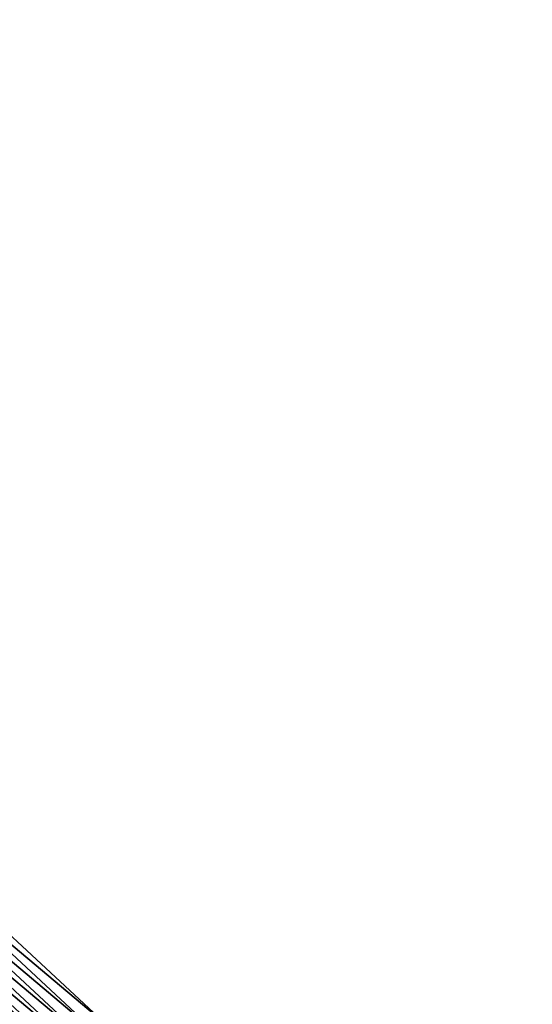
# Model space of a CAD drawing. Header units: feet. Extents: x 2017424 to 2024169, y 808042 to 818730.
# Tile 177 of 256: x 2018876 to 2018917, y 817521 to 817600. Entities that reach past the tile are written whole.
import ezdxf

# ---------------------------------------------------------------- set-up
doc = ezdxf.new("R2010")
doc.units = ezdxf.units.FT
doc.header["$MEASUREMENT"] = 0
doc.layers.add('I-77-MM15-17_NB-Surface-BORDER', color=7, linetype='Continuous')
doc.layers.add('I-77-MM15-17_NB-Surface-TIN', color=7, linetype='Continuous')

msp = doc.modelspace()

# ---------------------------------------------------------------- linework, layer by layer
at = {"layer": 'I-77-MM15-17_NB-Surface-BORDER', "color": 3, "linetype": 'Continuous', "lineweight": -3}
msp.add_polyline3d([(2018680.645, 817683.135, 265.283), (2018696.27, 817670.64, 265.147), (2018712.833, 817659.253, 264.994), (2018729.395, 817647.865, 264.852), (2018744.666, 817634.95, 264.803), (2018759.937, 817622.035, 264.772), (2018775.854, 817609.884, 264.713), (2018791.461, 817597.366, 264.674), (2018807.035, 817584.817, 264.66), (2018822.474, 817572.101, 264.623), (2018837.739, 817559.179, 264.551), (2018852.844, 817546.162, 264.453), (2018868.165, 817533.307, 264.33), (2018882.958, 817519.553, 264.174), (2018898.239, 817506.648, 264.096), (2018913.244, 817493.424, 263.938), (2018927.737, 817479.561, 263.761), (2018942.36, 817465.893, 263.574), (2018956.895, 817452.048, 263.389), (2018972.003, 817438.944, 263.206), (2018986.456, 817425.085, 263.033), (2019002.509, 817413.072, 262.923)], dxfattribs=at)
at = {"layer": 'I-77-MM15-17_NB-Surface-TIN', "color": 128, "linetype": 'Continuous', "lineweight": -3}
for points in [[(2018882.958, 817519.553, 264.174), (2018868.165, 817533.307, 264.33), (2018867.522, 817532.541, 264.324)], [(2018882.307, 817518.794, 264.18), (2018867.522, 817532.541, 264.324), (2018866.879, 817531.775, 264.322)], [(2018882.307, 817518.794, 264.18), (2018882.958, 817519.553, 264.174), (2018867.522, 817532.541, 264.324)], [(2018881.656, 817518.035, 264.179), (2018866.879, 817531.775, 264.322), (2018866.236, 817531.009, 264.317)], [(2018881.656, 817518.035, 264.179), (2018882.307, 817518.794, 264.18), (2018866.879, 817531.775, 264.322)], [(2018881.005, 817517.276, 264.177), (2018866.236, 817531.009, 264.317), (2018865.594, 817530.243, 264.314)], [(2018881.005, 817517.276, 264.177), (2018881.656, 817518.035, 264.179), (2018866.236, 817531.009, 264.317)], [(2018880.354, 817516.516, 264.195), (2018865.594, 817530.243, 264.314), (2018864.951, 817529.477, 264.328)], [(2018880.354, 817516.516, 264.195), (2018881.005, 817517.276, 264.177), (2018865.594, 817530.243, 264.314)], [(2018879.703, 817515.757, 264.21), (2018864.951, 817529.477, 264.328), (2018864.308, 817528.711, 264.33)], [(2018879.703, 817515.757, 264.21), (2018880.354, 817516.516, 264.195), (2018864.951, 817529.477, 264.328)], [(2018879.052, 817514.998, 264.223), (2018864.308, 817528.711, 264.33), (2018863.665, 817527.944, 264.335)], [(2018879.052, 817514.998, 264.223), (2018879.703, 817515.757, 264.21), (2018864.308, 817528.711, 264.33)], [(2018878.822, 817514.73, 264.223), (2018863.566, 817527.826, 264.336), (2018863.233, 817527.43, 264.331)], [(2018878.931, 817514.857, 264.225), (2018863.595, 817527.861, 264.336), (2018863.566, 817527.826, 264.336)], [(2018878.822, 817514.73, 264.223), (2018878.931, 817514.857, 264.225), (2018863.566, 817527.826, 264.336)], [(2018863.665, 817527.944, 264.335), (2018863.595, 817527.861, 264.336), (2018878.981, 817514.915, 264.224)], [(2018878.931, 817514.857, 264.225), (2018878.981, 817514.915, 264.224), (2018863.595, 817527.861, 264.336)], [(2018879.052, 817514.998, 264.223), (2018863.665, 817527.944, 264.335), (2018878.981, 817514.915, 264.224)], [(2018877.75, 817513.48, 264.179), (2018863.022, 817527.178, 264.322), (2018862.38, 817526.413, 264.291)], [(2018878.401, 817514.239, 264.208), (2018863.233, 817527.43, 264.331), (2018863.022, 817527.178, 264.322)], [(2018877.75, 817513.48, 264.179), (2018878.401, 817514.239, 264.208), (2018863.022, 817527.178, 264.322)], [(2018878.401, 817514.239, 264.208), (2018878.822, 817514.73, 264.223), (2018863.233, 817527.43, 264.331)], [(2018877.099, 817512.721, 264.156), (2018862.38, 817526.413, 264.291), (2018861.737, 817525.647, 264.271)], [(2018877.099, 817512.721, 264.156), (2018877.75, 817513.48, 264.179), (2018862.38, 817526.413, 264.291)], [(2018876.448, 817511.962, 264.14), (2018861.737, 817525.647, 264.271), (2018861.094, 817524.881, 264.256)], [(2018876.448, 817511.962, 264.14), (2018877.099, 817512.721, 264.156), (2018861.737, 817525.647, 264.271)], [(2018875.796, 817511.203, 264.125), (2018876.448, 817511.962, 264.14), (2018861.094, 817524.881, 264.256)]]:
    msp.add_3dface(points, dxfattribs=at)

doc.saveas('drawing.dxf')
